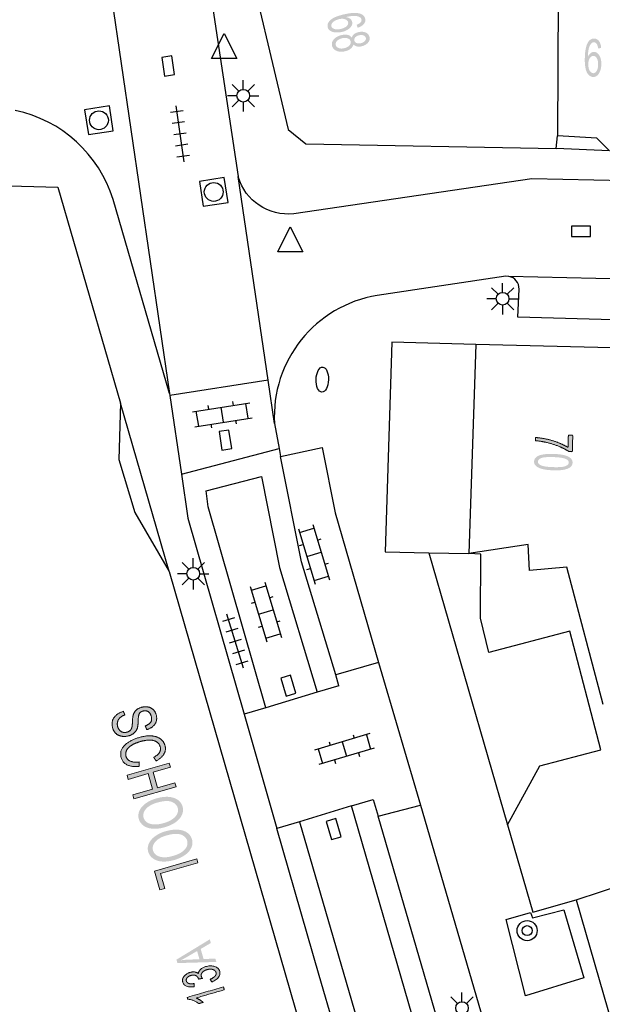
# Model space of a CAD drawing. Header units: metres. Extents: x 134521 to 134907, y 396000 to 396359.
# Tile 116 of 135: x 134842 to 134865, y 396242 to 396281. Entities that reach past the tile are written whole.
import ezdxf

# ---------------------------------------------------------------- set-up
doc = ezdxf.new("R2010")
doc.units = ezdxf.units.M
doc.header["$MEASUREMENT"] = 0

msp = doc.modelspace()

# ---------------------------------------------------------------- hatches: boundary and pattern name
at = {"linetype": 'Continuous', "lineweight": 0, "extrusion": (0, 0, -1)}
h = msp.add_hatch(color=251, dxfattribs=at)
edge = h.paths.add_edge_path()
edge.add_line((-134855.063, 396281.081), (-134855.021, 396281.196))
edge.add_spline(control_points=[(-134855.021, 396281.196), (-134855.123, 396281.237), (-134855.164, 396281.278), (-134855.23, 396281.344), (-134855.213, 396281.416), (-134855.2, 396281.473), (-134855.141, 396281.505), (-134855.066, 396281.547), (-134854.94, 396281.552), (-134854.814, 396281.556), (-134854.594, 396281.506), (-134854.703, 396281.486), (-134854.766, 396281.435), (-134854.828, 396281.383), (-134854.844, 396281.315), (-134854.873, 396281.195), (-134854.761, 396281.08), (-134854.649, 396280.965), (-134854.44, 396280.915), (-134854.302, 396280.883), (-134854.175, 396280.895), (-134854.048, 396280.906), (-134853.969, 396280.961), (-134853.89, 396281.015), (-134853.869, 396281.103), (-134853.834, 396281.252), (-134853.976, 396281.385), (-134854.119, 396281.519), (-134854.497, 396281.608), (-134854.92, 396281.708), (-134855.137, 396281.649), (-134855.325, 396281.597), (-134855.362, 396281.443), (-134855.389, 396281.328), (-134855.309, 396281.232), (-134855.23, 396281.136), (-134855.063, 396281.081)], knot_values=[0, 0, 0, 0.055556, 0.055556, 0.111111, 0.111111, 0.166667, 0.166667, 0.222222, 0.222222, 0.277778, 0.277778, 0.333333, 0.333333, 0.388889, 0.388889, 0.444444, 0.444444, 0.5, 0.5, 0.555556, 0.555556, 0.611111, 0.611111, 0.666667, 0.666667, 0.722222, 0.722222, 0.777778, 0.777778, 0.833333, 0.833333, 0.888889, 0.888889, 0.944444, 0.944444, 1, 1, 1], degree=2, periodic=0)
edge = h.paths.add_edge_path(flags=16)
edge.add_spline(control_points=[(-134854.319, 396281.421), (-134854.227, 396281.399), (-134854.148, 396281.353), (-134854.07, 396281.307), (-134854.036, 396281.249), (-134854.003, 396281.192), (-134854.015, 396281.14), (-134854.033, 396281.064), (-134854.138, 396281.031), (-134854.242, 396280.999), (-134854.4, 396281.036), (-134854.551, 396281.072), (-134854.626, 396281.146), (-134854.7, 396281.22), (-134854.681, 396281.302), (-134854.662, 396281.383), (-134854.561, 396281.419), (-134854.461, 396281.455), (-134854.319, 396281.421)], knot_values=[0, 0, 0, 0.111111, 0.111111, 0.222222, 0.222222, 0.333333, 0.333333, 0.444444, 0.444444, 0.555556, 0.555556, 0.666667, 0.666667, 0.777778, 0.777778, 0.888889, 0.888889, 1, 1, 1], degree=2, periodic=0)
h = msp.add_hatch(color=251, dxfattribs=at)
edge = h.paths.add_edge_path()
edge.add_spline(control_points=[(-134854.829, 396280.688), (-134854.852, 396280.772), (-134854.919, 396280.826), (-134854.987, 396280.88), (-134855.092, 396280.905), (-134855.251, 396280.943), (-134855.377, 396280.892), (-134855.504, 396280.841), (-134855.534, 396280.715), (-134855.564, 396280.587), (-134855.471, 396280.484), (-134855.379, 396280.38), (-134855.22, 396280.342), (-134855.118, 396280.318), (-134855.035, 396280.336), (-134854.951, 396280.354), (-134854.893, 396280.417), (-134854.871, 396280.317), (-134854.784, 396280.247), (-134854.698, 396280.177), (-134854.562, 396280.145), (-134854.375, 396280.101), (-134854.227, 396280.159), (-134854.078, 396280.217), (-134854.044, 396280.361), (-134854.01, 396280.505), (-134854.117, 396280.623), (-134854.225, 396280.742), (-134854.416, 396280.787), (-134854.558, 396280.821), (-134854.666, 396280.795), (-134854.773, 396280.769), (-134854.829, 396280.688)], knot_values=[0, 0, 0, 0.0625, 0.0625, 0.125, 0.125, 0.1875, 0.1875, 0.25, 0.25, 0.3125, 0.3125, 0.375, 0.375, 0.4375, 0.4375, 0.5, 0.5, 0.5625, 0.5625, 0.625, 0.625, 0.6875, 0.6875, 0.75, 0.75, 0.8125, 0.8125, 0.875, 0.875, 0.9375, 0.9375, 1, 1, 1], degree=2, periodic=0)
edge = h.paths.add_edge_path(flags=16)
edge.add_spline(control_points=[(-134854.443, 396280.663), (-134854.367, 396280.645), (-134854.301, 396280.604), (-134854.235, 396280.564), (-134854.206, 396280.506), (-134854.178, 396280.449), (-134854.191, 396280.395), (-134854.212, 396280.309), (-134854.307, 396280.273), (-134854.403, 396280.237), (-134854.531, 396280.267), (-134854.66, 396280.298), (-134854.732, 396280.375), (-134854.803, 396280.452), (-134854.782, 396280.538), (-134854.762, 396280.623), (-134854.666, 396280.658), (-134854.569, 396280.693), (-134854.443, 396280.663)], knot_values=[0, 0, 0, 0.111111, 0.111111, 0.222222, 0.222222, 0.333333, 0.333333, 0.444444, 0.444444, 0.555556, 0.555556, 0.666667, 0.666667, 0.777778, 0.777778, 0.888889, 0.888889, 1, 1, 1], degree=2, periodic=0)
edge = h.paths.add_edge_path(flags=16)
edge.add_spline(control_points=[(-134855.127, 396280.783), (-134855.024, 396280.759), (-134854.969, 396280.699), (-134854.913, 396280.64), (-134854.93, 396280.569), (-134854.946, 396280.5), (-134855.022, 396280.472), (-134855.097, 396280.443), (-134855.192, 396280.466), (-134855.29, 396280.489), (-134855.347, 396280.55), (-134855.403, 396280.611), (-134855.387, 396280.678), (-134855.371, 396280.747), (-134855.295, 396280.776), (-134855.219, 396280.805), (-134855.127, 396280.783)], knot_values=[0, 0, 0, 0.125, 0.125, 0.25, 0.25, 0.375, 0.375, 0.5, 0.5, 0.625, 0.625, 0.75, 0.75, 0.875, 0.875, 1, 1, 1], degree=2, periodic=0)
h = msp.add_hatch(color=251, dxfattribs=at)
edge = h.paths.add_edge_path()
edge.add_line((-134864.754, 396280.273), (-134864.632, 396280.261))
edge.add_spline(control_points=[(-134864.632, 396280.261), (-134864.617, 396280.37), (-134864.588, 396280.42), (-134864.539, 396280.5), (-134864.466, 396280.501), (-134864.407, 396280.502), (-134864.362, 396280.454), (-134864.303, 396280.391), (-134864.267, 396280.27), (-134864.232, 396280.149), (-134864.226, 396279.924), (-134864.273, 396280.024), (-134864.338, 396280.072), (-134864.403, 396280.12), (-134864.473, 396280.119), (-134864.596, 396280.117), (-134864.68, 396279.98), (-134864.764, 396279.843), (-134864.76, 396279.628), (-134864.758, 396279.487), (-134864.715, 396279.367), (-134864.673, 396279.246), (-134864.601, 396279.183), (-134864.528, 396279.12), (-134864.438, 396279.122), (-134864.285, 396279.124), (-134864.191, 396279.295), (-134864.097, 396279.466), (-134864.103, 396279.854), (-134864.111, 396280.289), (-134864.221, 396280.485), (-134864.318, 396280.655), (-134864.476, 396280.652), (-134864.594, 396280.65), (-134864.668, 396280.549), (-134864.742, 396280.449), (-134864.754, 396280.273)], knot_values=[0, 0, 0, 0.055556, 0.055556, 0.111111, 0.111111, 0.166667, 0.166667, 0.222222, 0.222222, 0.277778, 0.277778, 0.333333, 0.333333, 0.388889, 0.388889, 0.444444, 0.444444, 0.5, 0.5, 0.555556, 0.555556, 0.611111, 0.611111, 0.666667, 0.666667, 0.722222, 0.722222, 0.777778, 0.777778, 0.833333, 0.833333, 0.888889, 0.888889, 0.944444, 0.944444, 1, 1, 1], degree=2, periodic=0)
edge = h.paths.add_edge_path(flags=16)
edge.add_spline(control_points=[(-134864.241, 396279.636), (-134864.239, 396279.541), (-134864.264, 396279.454), (-134864.29, 396279.366), (-134864.337, 396279.32), (-134864.385, 396279.273), (-134864.438, 396279.272), (-134864.516, 396279.271), (-134864.574, 396279.364), (-134864.631, 396279.458), (-134864.634, 396279.619), (-134864.636, 396279.775), (-134864.583, 396279.865), (-134864.529, 396279.956), (-134864.445, 396279.957), (-134864.362, 396279.959), (-134864.303, 396279.87), (-134864.243, 396279.782), (-134864.241, 396279.636)], knot_values=[0, 0, 0, 0.111111, 0.111111, 0.222222, 0.222222, 0.333333, 0.333333, 0.444444, 0.444444, 0.555556, 0.555556, 0.666667, 0.666667, 0.777778, 0.777778, 0.888889, 0.888889, 1, 1, 1], degree=2, periodic=0)
h = msp.add_hatch(color=251, dxfattribs=at)
edge = h.paths.add_edge_path()
edge.add_line((-134863.449, 396264.864), (-134863.626, 396264.859))
edge.add_line((-134863.626, 396264.859), (-134863.605, 396264.212))
edge.add_line((-134863.605, 396264.212), (-134863.461, 396264.217))
edge.add_spline(control_points=[(-134863.461, 396264.217), (-134863.312, 396264.317), (-134863.063, 396264.419), (-134862.813, 396264.521), (-134862.548, 396264.581), (-134862.361, 396264.624), (-134862.138, 396264.642)], knot_values=[0, 0, 0, 0.333333, 0.333333, 0.666667, 0.666667, 1, 1, 1], degree=2, periodic=0)
edge.add_line((-134862.138, 396264.642), (-134862.142, 396264.768))
edge.add_spline(control_points=[(-134862.142, 396264.768), (-134862.319, 396264.76), (-134862.568, 396264.708), (-134862.817, 396264.655), (-134863.047, 396264.565), (-134863.276, 396264.474), (-134863.433, 396264.375)], knot_values=[0, 0, 0, 0.333333, 0.333333, 0.666667, 0.666667, 1, 1, 1], degree=2, periodic=0)
edge.add_line((-134863.433, 396264.375), (-134863.449, 396264.864))
h = msp.add_hatch(color=251, dxfattribs=at)
edge = h.paths.add_edge_path()
edge.add_spline(control_points=[(-134862.86, 396264.115), (-134863.126, 396264.106), (-134863.287, 396264.065), (-134863.448, 396264.023), (-134863.533, 396263.948), (-134863.619, 396263.873), (-134863.615, 396263.764), (-134863.612, 396263.684), (-134863.562, 396263.625), (-134863.511, 396263.565), (-134863.419, 396263.529), (-134863.326, 396263.493), (-134863.194, 396263.475), (-134863.062, 396263.456), (-134862.839, 396263.464), (-134862.575, 396263.473), (-134862.414, 396263.514), (-134862.253, 396263.555), (-134862.167, 396263.63), (-134862.081, 396263.705), (-134862.085, 396263.815), (-134862.09, 396263.959), (-134862.247, 396264.037), (-134862.438, 396264.129), (-134862.86, 396264.115)], knot_values=[0, 0, 0, 0.083333, 0.083333, 0.166667, 0.166667, 0.25, 0.25, 0.333333, 0.333333, 0.416667, 0.416667, 0.5, 0.5, 0.583333, 0.583333, 0.666667, 0.666667, 0.75, 0.75, 0.833333, 0.833333, 0.916667, 0.916667, 1, 1, 1], degree=2, periodic=0)
edge = h.paths.add_edge_path(flags=16)
edge.add_spline(control_points=[(-134862.856, 396263.989), (-134862.486, 396264.001), (-134862.363, 396263.948), (-134862.239, 396263.894), (-134862.236, 396263.81), (-134862.233, 396263.725), (-134862.354, 396263.664), (-134862.474, 396263.602), (-134862.843, 396263.59), (-134863.213, 396263.578), (-134863.337, 396263.631), (-134863.46, 396263.685), (-134863.463, 396263.771), (-134863.466, 396263.855), (-134863.36, 396263.909), (-134863.225, 396263.977), (-134862.856, 396263.989)], knot_values=[0, 0, 0, 0.125, 0.125, 0.25, 0.25, 0.375, 0.375, 0.5, 0.5, 0.625, 0.625, 0.75, 0.75, 0.875, 0.875, 1, 1, 1], degree=2, periodic=0)
h = msp.add_hatch(color=251, dxfattribs=at)
edge = h.paths.add_edge_path()
edge.add_line((-134845.737, 396253.87), (-134845.798, 396253.725))
edge.add_spline(control_points=[(-134845.798, 396253.725), (-134845.675, 396253.678), (-134845.605, 396253.616), (-134845.535, 396253.553), (-134845.509, 396253.457), (-134845.482, 396253.361), (-134845.512, 396253.258), (-134845.538, 396253.167), (-134845.596, 396253.108), (-134845.654, 396253.049), (-134845.73, 396253.034), (-134845.805, 396253.019), (-134845.884, 396253.042), (-134845.963, 396253.064), (-134846.012, 396253.114), (-134846.062, 396253.163), (-134846.081, 396253.251), (-134846.093, 396253.307), (-134846.101, 396253.489), (-134846.109, 396253.672), (-134846.139, 396253.752), (-134846.178, 396253.856), (-134846.259, 396253.925), (-134846.341, 396253.995), (-134846.457, 396254.028), (-134846.584, 396254.064), (-134846.71, 396254.045), (-134846.835, 396254.025), (-134846.921, 396253.942), (-134847.007, 396253.859), (-134847.042, 396253.737), (-134847.081, 396253.603), (-134847.05, 396253.484), (-134847.019, 396253.364), (-134846.918, 396253.276), (-134846.816, 396253.187), (-134846.67, 396253.14)], knot_values=[0, 0, 0, 0.055556, 0.055556, 0.111111, 0.111111, 0.166667, 0.166667, 0.222222, 0.222222, 0.277778, 0.277778, 0.333333, 0.333333, 0.388889, 0.388889, 0.444444, 0.444444, 0.5, 0.5, 0.555556, 0.555556, 0.611111, 0.611111, 0.666667, 0.666667, 0.722222, 0.722222, 0.777778, 0.777778, 0.833333, 0.833333, 0.888889, 0.888889, 0.944444, 0.944444, 1, 1, 1], degree=2, periodic=0)
edge.add_line((-134846.67, 396253.14), (-134846.609, 396253.288))
edge.add_spline(control_points=[(-134846.609, 396253.288), (-134846.766, 396253.346), (-134846.827, 396253.441), (-134846.888, 396253.535), (-134846.848, 396253.674), (-134846.806, 396253.819), (-134846.713, 396253.864), (-134846.62, 396253.909), (-134846.516, 396253.879), (-134846.425, 396253.853), (-134846.38, 396253.789), (-134846.334, 396253.726), (-134846.329, 396253.514), (-134846.323, 396253.302), (-134846.298, 396253.217), (-134846.261, 396253.092), (-134846.171, 396253.013), (-134846.082, 396252.933), (-134845.946, 396252.894), (-134845.812, 396252.855), (-134845.678, 396252.876), (-134845.543, 396252.897), (-134845.448, 396252.981), (-134845.352, 396253.065), (-134845.315, 396253.194), (-134845.268, 396253.357), (-134845.303, 396253.486), (-134845.338, 396253.616), (-134845.454, 396253.717), (-134845.569, 396253.818), (-134845.737, 396253.87)], knot_values=[0, 0, 0, 0.066667, 0.066667, 0.133333, 0.133333, 0.2, 0.2, 0.266667, 0.266667, 0.333333, 0.333333, 0.4, 0.4, 0.466667, 0.466667, 0.533333, 0.533333, 0.6, 0.6, 0.666667, 0.666667, 0.733333, 0.733333, 0.8, 0.8, 0.866667, 0.866667, 0.933333, 0.933333, 1, 1, 1], degree=2, periodic=0)
h = msp.add_hatch(color=251, dxfattribs=at)
edge = h.paths.add_edge_path()
edge.add_line((-134846.37, 396251.853), (-134846.359, 396251.677))
edge.add_spline(control_points=[(-134846.359, 396251.677), (-134846.071, 396251.649), (-134845.889, 396251.737), (-134845.708, 396251.826), (-134845.654, 396252.013), (-134845.598, 396252.208), (-134845.674, 396252.361), (-134845.75, 396252.515), (-134845.942, 396252.639), (-134846.133, 396252.762), (-134846.374, 396252.832), (-134846.637, 396252.907), (-134846.853, 396252.891), (-134847.07, 396252.876), (-134847.209, 396252.773), (-134847.349, 396252.669), (-134847.395, 396252.51), (-134847.446, 396252.33), (-134847.353, 396252.17), (-134847.26, 396252.01), (-134847.041, 396251.895)], knot_values=[0, 0, 0, 0.1, 0.1, 0.2, 0.2, 0.3, 0.3, 0.4, 0.4, 0.5, 0.5, 0.6, 0.6, 0.7, 0.7, 0.8, 0.8, 0.9, 0.9, 1, 1, 1], degree=2, periodic=0)
edge.add_line((-134847.041, 396251.895), (-134846.944, 396252.037))
edge.add_spline(control_points=[(-134846.944, 396252.037), (-134847.115, 396252.131), (-134847.176, 396252.235), (-134847.237, 396252.338), (-134847.203, 396252.459), (-134847.163, 396252.597), (-134847.043, 396252.664), (-134846.924, 396252.73), (-134846.756, 396252.723), (-134846.589, 396252.716), (-134846.423, 396252.668), (-134846.208, 396252.606), (-134846.061, 396252.516), (-134845.914, 396252.425), (-134845.862, 396252.308), (-134845.81, 396252.191), (-134845.841, 396252.082), (-134845.88, 396251.948), (-134846.014, 396251.886), (-134846.148, 396251.825), (-134846.37, 396251.853)], knot_values=[0, 0, 0, 0.1, 0.1, 0.2, 0.2, 0.3, 0.3, 0.4, 0.4, 0.5, 0.5, 0.6, 0.6, 0.7, 0.7, 0.8, 0.8, 0.9, 0.9, 1, 1, 1], degree=2, periodic=0)
for points in [[(-134846.154, 396250.38), (-134847.836, 396250.863), (-134847.79, 396251.023), (-134847.099, 396250.824), (-134846.92, 396251.447), (-134847.611, 396251.645), (-134847.565, 396251.805), (-134845.883, 396251.322), (-134845.929, 396251.162), (-134846.721, 396251.39), (-134846.9, 396250.767), (-134846.108, 396250.54)], [(-134847.194, 396246.759), (-134847.392, 396246.817), (-134847.222, 396247.408), (-134848.706, 396247.834), (-134848.66, 396247.993), (-134846.978, 396247.51)]]:
    msp.add_hatch(color=251, dxfattribs=at).paths.add_polyline_path(points)
h = msp.add_hatch(color=251, dxfattribs=at)
edge = h.paths.add_edge_path()
edge.add_spline(control_points=[(-134847.035, 396250.399), (-134847.454, 396250.519), (-134847.737, 396250.426), (-134848.02, 396250.333), (-134848.093, 396250.079), (-134848.14, 396249.913), (-134848.068, 396249.747), (-134847.995, 396249.582), (-134847.816, 396249.455), (-134847.637, 396249.327), (-134847.385, 396249.255), (-134847.129, 396249.181), (-134846.906, 396249.197), (-134846.683, 396249.213), (-134846.54, 396249.318), (-134846.398, 396249.424), (-134846.353, 396249.58), (-134846.304, 396249.75), (-134846.38, 396249.917), (-134846.457, 396250.083), (-134846.635, 396250.209), (-134846.814, 396250.335), (-134847.035, 396250.399)], knot_values=[0, 0, 0, 0.090909, 0.090909, 0.181818, 0.181818, 0.272727, 0.272727, 0.363636, 0.363636, 0.454545, 0.454545, 0.545455, 0.545455, 0.636364, 0.636364, 0.727273, 0.727273, 0.818182, 0.818182, 0.909091, 0.909091, 1, 1, 1], degree=2, periodic=0)
edge = h.paths.add_edge_path(flags=16)
edge.add_spline(control_points=[(-134847.079, 396250.234), (-134846.776, 396250.146), (-134846.634, 396249.979), (-134846.493, 396249.812), (-134846.544, 396249.636), (-134846.595, 396249.457), (-134846.805, 396249.391), (-134847.015, 396249.326), (-134847.339, 396249.419), (-134847.545, 396249.478), (-134847.684, 396249.572), (-134847.822, 396249.665), (-134847.879, 396249.785), (-134847.936, 396249.905), (-134847.902, 396250.024), (-134847.853, 396250.192), (-134847.656, 396250.268), (-134847.459, 396250.343), (-134847.079, 396250.234)], knot_values=[0, 0, 0, 0.111111, 0.111111, 0.222222, 0.222222, 0.333333, 0.333333, 0.444444, 0.444444, 0.555556, 0.555556, 0.666667, 0.666667, 0.777778, 0.777778, 0.888889, 0.888889, 1, 1, 1], degree=2, periodic=0)
h = msp.add_hatch(color=251, dxfattribs=at)
edge = h.paths.add_edge_path()
edge.add_spline(control_points=[(-134847.41, 396249.093), (-134847.829, 396249.213), (-134848.112, 396249.12), (-134848.395, 396249.028), (-134848.468, 396248.773), (-134848.516, 396248.607), (-134848.443, 396248.442), (-134848.37, 396248.276), (-134848.191, 396248.149), (-134848.012, 396248.022), (-134847.76, 396247.949), (-134847.504, 396247.876), (-134847.281, 396247.891), (-134847.058, 396247.907), (-134846.915, 396248.013), (-134846.773, 396248.118), (-134846.728, 396248.275), (-134846.679, 396248.444), (-134846.755, 396248.611), (-134846.832, 396248.777), (-134847.01, 396248.903), (-134847.189, 396249.029), (-134847.41, 396249.093)], knot_values=[0, 0, 0, 0.090909, 0.090909, 0.181818, 0.181818, 0.272727, 0.272727, 0.363636, 0.363636, 0.454545, 0.454545, 0.545455, 0.545455, 0.636364, 0.636364, 0.727273, 0.727273, 0.818182, 0.818182, 0.909091, 0.909091, 1, 1, 1], degree=2, periodic=0)
edge = h.paths.add_edge_path(flags=16)
edge.add_spline(control_points=[(-134847.454, 396248.928), (-134847.151, 396248.841), (-134847.009, 396248.674), (-134846.868, 396248.507), (-134846.919, 396248.33), (-134846.97, 396248.151), (-134847.18, 396248.086), (-134847.39, 396248.02), (-134847.714, 396248.113), (-134847.92, 396248.172), (-134848.059, 396248.266), (-134848.197, 396248.36), (-134848.254, 396248.479), (-134848.311, 396248.599), (-134848.277, 396248.718), (-134848.228, 396248.887), (-134848.031, 396248.962), (-134847.834, 396249.037), (-134847.454, 396248.928)], knot_values=[0, 0, 0, 0.111111, 0.111111, 0.222222, 0.222222, 0.333333, 0.333333, 0.444444, 0.444444, 0.555556, 0.555556, 0.666667, 0.666667, 0.777778, 0.777778, 0.888889, 0.888889, 1, 1, 1], degree=2, periodic=0)
h = msp.add_hatch(color=251, dxfattribs=at)
h.paths.add_polyline_path([(-134847.889, 396243.847), (-134849.437, 396243.893), (-134849.398, 396244.028), (-134848.931, 396244.007), (-134848.815, 396244.41), (-134849.219, 396244.647), (-134849.178, 396244.792), (-134847.849, 396243.984)])
edge = h.paths.add_edge_path(flags=16)
edge.add_line((-134848.766, 396243.999), (-134848.672, 396244.326))
edge.add_line((-134848.672, 396244.326), (-134848.301, 396244.11))
edge.add_spline(control_points=[(-134848.301, 396244.11), (-134848.131, 396244.012), (-134848.022, 396243.956), (-134848.165, 396243.977), (-134848.312, 396243.984)], knot_values=[0, 0, 0, 0.5, 0.5, 1, 1, 1], degree=2, periodic=0)
edge.add_line((-134848.312, 396243.984), (-134848.766, 396243.999))
h = msp.add_hatch(color=251, dxfattribs=at)
edge = h.paths.add_edge_path()
edge.add_line((-134849.253, 396243.094), (-134849.196, 396243.206))
edge.add_spline(control_points=[(-134849.196, 396243.206), (-134849.341, 396243.269), (-134849.393, 396243.337), (-134849.445, 396243.405), (-134849.425, 396243.475), (-134849.401, 396243.559), (-134849.298, 396243.591), (-134849.195, 396243.623), (-134849.067, 396243.586), (-134848.945, 396243.551), (-134848.881, 396243.475), (-134848.818, 396243.4), (-134848.841, 396243.318), (-134848.851, 396243.284), (-134848.885, 396243.24)], knot_values=[0, 0, 0, 0.142857, 0.142857, 0.285714, 0.285714, 0.428571, 0.428571, 0.571429, 0.571429, 0.714286, 0.714286, 0.857143, 0.857143, 1, 1, 1], degree=2, periodic=0)
edge.add_line((-134848.885, 396243.24), (-134848.726, 396243.209))
edge.add_spline(control_points=[(-134848.726, 396243.209), (-134848.725, 396243.221), (-134848.723, 396243.228), (-134848.701, 396243.303), (-134848.625, 396243.347), (-134848.548, 396243.39), (-134848.425, 396243.355), (-134848.328, 396243.327), (-134848.277, 396243.264), (-134848.226, 396243.202), (-134848.246, 396243.133), (-134848.266, 396243.064), (-134848.344, 396243.037), (-134848.422, 396243.009), (-134848.556, 396243.034)], knot_values=[0, 0, 0, 0.142857, 0.142857, 0.285714, 0.285714, 0.428571, 0.428571, 0.571429, 0.571429, 0.714286, 0.714286, 0.857143, 0.857143, 1, 1, 1], degree=2, periodic=0)
edge.add_line((-134848.556, 396243.034), (-134848.558, 396242.907))
edge.add_spline(control_points=[(-134848.558, 396242.907), (-134848.374, 396242.877), (-134848.254, 396242.926), (-134848.134, 396242.974), (-134848.102, 396243.088), (-134848.079, 396243.167), (-134848.11, 396243.248), (-134848.142, 396243.329), (-134848.219, 396243.389), (-134848.296, 396243.449), (-134848.394, 396243.477), (-134848.488, 396243.504), (-134848.574, 396243.493), (-134848.66, 396243.482), (-134848.724, 396243.429), (-134848.729, 396243.523), (-134848.808, 396243.597), (-134848.888, 396243.67), (-134849.027, 396243.711), (-134849.216, 396243.765), (-134849.373, 396243.711), (-134849.531, 396243.657), (-134849.571, 396243.517), (-134849.608, 396243.39), (-134849.519, 396243.274), (-134849.43, 396243.158), (-134849.253, 396243.094)], knot_values=[0, 0, 0, 0.076923, 0.076923, 0.153846, 0.153846, 0.230769, 0.230769, 0.307692, 0.307692, 0.384615, 0.384615, 0.461538, 0.461538, 0.538462, 0.538462, 0.615385, 0.615385, 0.692308, 0.692308, 0.769231, 0.769231, 0.846154, 0.846154, 0.923077, 0.923077, 1, 1, 1], degree=2, periodic=0)
h = msp.add_hatch(color=251, dxfattribs=at)
edge = h.paths.add_edge_path()
edge.add_line((-134849.723, 396242.901), (-134849.757, 396242.783))
edge.add_line((-134849.757, 396242.783), (-134848.629, 396242.458))
edge.add_spline(control_points=[(-134848.629, 396242.458), (-134848.702, 396242.433), (-134848.783, 396242.382), (-134848.864, 396242.33), (-134848.91, 396242.284)], knot_values=[0, 0, 0, 0.5, 0.5, 1, 1, 1], degree=2, periodic=0)
edge.add_line((-134848.91, 396242.284), (-134848.739, 396242.235))
edge.add_spline(control_points=[(-134848.739, 396242.235), (-134848.641, 396242.314), (-134848.52, 396242.359), (-134848.4, 396242.404), (-134848.298, 396242.408)], knot_values=[0, 0, 0, 0.5, 0.5, 1, 1, 1], degree=2, periodic=0)
edge.add_line((-134848.298, 396242.408), (-134848.276, 396242.484))
edge.add_line((-134848.276, 396242.484), (-134849.723, 396242.901))

# ---------------------------------------------------------------- linework, layer by layer
at = {"color": 251}
for p, q in [((134848.669, 396286.061), (134850.308, 396275.154)), ((134863.058, 396286.406), (134863.02, 396276.78)), ((134845.097, 396283.445), (134847.579, 396266.523)), ((134850.816, 396283.256), (134852.29, 396277.03)), ((134849.249, 396279.853), (134849.749, 396280.853)), ((134849.749, 396280.853), (134850.249, 396279.853)), ((134850.249, 396279.853), (134849.249, 396279.853)), ((134850.332, 396278.55), (134850.067, 396278.815)), ((134850.509, 396278.623), (134850.509, 396278.998)), ((134850.686, 396278.55), (134850.951, 396278.815)), ((134850.259, 396278.373), (134849.884, 396278.373)), ((134850.759, 396278.373), (134851.134, 396278.373)), ((134848.151, 396275.739), (134847.833, 396277.967)), ((134850.332, 396278.196), (134850.067, 396277.931)), ((134850.509, 396278.123), (134850.509, 396277.748)), ((134850.951, 396277.931), (134850.686, 396278.196)), ((134848.113, 396277.779), (134847.618, 396277.709)), ((134848.176, 396277.334), (134847.681, 396277.263)), ((134848.24, 396276.888), (134847.744, 396276.818)), ((134852.29, 396277.03), (134853, 396276.46)), ((134862.96, 396276.28), (134863.02, 396276.78)), ((134864.583, 396276.68), (134863.02, 396276.78)), ((134865.087, 396276.184), (134864.583, 396276.68)), ((134848.303, 396276.443), (134847.808, 396276.372)), ((134853, 396276.46), (134862.96, 396276.28)), ((134865.087, 396276.184), (134862.96, 396276.28)), ((134848.366, 396275.997), (134847.871, 396275.927)), ((134818.308, 396275.52), (134843.13, 396274.73)), ((134851.495, 396267.057), (134850.308, 396275.154)), ((134843.13, 396274.73), (134845.62, 396266.14)), ((134861.993, 396275.067), (134852.516, 396273.675)), ((134865.983, 396274.974), (134861.993, 396275.067)), ((134847.579, 396266.523), (134845.331, 396274.24)), ((134851.879, 396272.159), (134852.379, 396273.159)), ((134852.379, 396273.159), (134852.879, 396272.159)), ((134852.879, 396272.159), (134851.879, 396272.159)), ((134860.966, 396271.194), (134855.845, 396270.421)), ((134861.084, 396271.184), (134860.966, 396271.194)), ((134878.299, 396270.76), (134861.084, 396271.184)), ((134860.83, 396270.542), (134860.83, 396270.917)), ((134860.653, 396270.469), (134860.388, 396270.734)), ((134861.007, 396270.469), (134861.272, 396270.734)), ((134861.442, 396269.565), (134861.487, 396270.679)), ((134860.58, 396270.292), (134860.205, 396270.292)), ((134860.653, 396270.115), (134860.388, 396269.85)), ((134860.83, 396270.042), (134860.83, 396269.667)), ((134861.272, 396269.85), (134861.007, 396270.115)), ((134861.08, 396270.292), (134861.455, 396270.292)), ((134878.271, 396269.083), (134861.442, 396269.565)), ((134856.424, 396268.564), (134856.151, 396260.219)), ((134859.762, 396268.476), (134856.424, 396268.564)), ((134859.762, 396268.476), (134859.49, 396260.15)), ((134880.83, 396267.92), (134859.762, 396268.476)), ((134851.495, 396267.057), (134847.592, 396266.437)), ((134851.753, 396265.321), (134851.495, 396267.057)), ((134847.579, 396266.523), (134847.592, 396266.437)), ((134845.62, 396266.14), (134845.56, 396263.89)), ((134847.56, 396259.44), (134845.62, 396266.14)), ((134847.592, 396266.437), (134848.05, 396263.315)), ((134848.493, 396265.791), (134850.765, 396266.152)), ((134850.123, 396266.05), (134850.099, 396266.198)), ((134850.711, 396265.536), (134850.617, 396266.128)), ((134848.735, 396265.222), (134848.641, 396265.814)), ((134849.135, 396265.893), (134849.112, 396266.041)), ((134849.723, 396265.379), (134849.629, 396265.971)), ((134848.587, 396265.198), (134850.859, 396265.559)), ((134849.253, 396265.152), (134849.229, 396265.3)), ((134850.24, 396265.309), (134850.217, 396265.457)), ((134851.753, 396265.321), (134851.933, 396264.328)), ((134848.05, 396263.315), (134851.933, 396264.328)), ((134851.933, 396264.328), (134851.989, 396264.019)), ((134851.989, 396264.019), (134853.647, 396264.368)), ((134853.647, 396264.368), (134854.169, 396261.765)), ((134845.56, 396263.89), (134846.19, 396261.78)), ((134852.83, 396259.82), (134851.989, 396264.019)), ((134848.05, 396263.315), (134848.308, 396261.562)), ((134849.032, 396262.643), (134851.232, 396263.217)), ((134851.232, 396263.217), (134851.956, 396259.601)), ((134849.115, 396262.013), (134849.032, 396262.643)), ((134846.19, 396261.78), (134847.56, 396259.44)), ((134851.408, 396254.013), (134849.115, 396262.013)), ((134854.169, 396261.765), (134855.89, 396255.817)), ((134848.308, 396261.562), (134850.547, 396253.754)), ((134852.703, 396261.135), (134853.368, 396258.933)), ((134852.747, 396260.992), (134853.321, 396261.165)), ((134853.278, 396261.309), (134853.943, 396259.107)), ((134853.466, 396260.686), (134853.609, 396260.73)), ((134852.748, 396260.47), (134852.891, 396260.513)), ((134853.036, 396260.034), (134853.61, 396260.208)), ((134856.151, 396260.219), (134857.89, 396260.183)), ((134861.854, 396260.511), (134859.49, 396260.15)), ((134861.903, 396259.475), (134861.854, 396260.511)), ((134848.52, 396259.596), (134848.52, 396259.971)), ((134854.189, 396255.319), (134852.83, 396259.82)), ((134857.89, 396260.183), (134859.49, 396260.15)), ((134857.89, 396260.183), (134861.03, 396249.35)), ((134859.97, 396260.12), (134859.49, 396260.15)), ((134859.956, 396257.581), (134859.97, 396260.12)), ((134847.56, 396259.44), (134856.05, 396229.97)), ((134848.343, 396259.523), (134848.078, 396259.788)), ((134848.697, 396259.523), (134848.962, 396259.788)), ((134851.956, 396259.601), (134853.457, 396254.629)), ((134853.037, 396259.512), (134853.18, 396259.556)), ((134853.755, 396259.729), (134853.898, 396259.772)), ((134863.393, 396259.603), (134861.903, 396259.475)), ((134864.838, 396254.135), (134863.393, 396259.603)), ((134848.27, 396259.346), (134847.895, 396259.346)), ((134848.343, 396259.169), (134848.078, 396258.904)), ((134848.52, 396259.096), (134848.52, 396258.721)), ((134848.962, 396258.904), (134848.697, 396259.169)), ((134848.77, 396259.346), (134849.145, 396259.346)), ((134851.362, 396259.013), (134852.027, 396256.811)), ((134853.325, 396259.077), (134853.899, 396259.25)), ((134850.787, 396258.839), (134851.452, 396256.637)), ((134850.831, 396258.696), (134851.405, 396258.869)), ((134851.55, 396258.39), (134851.693, 396258.434)), ((134850.832, 396258.174), (134850.975, 396258.217)), ((134851.12, 396257.738), (134851.694, 396257.912)), ((134850.156, 396257.592), (134849.679, 396257.444)), ((134850.515, 396255.583), (134849.851, 396257.733)), ((134851.839, 396257.433), (134851.982, 396257.476)), ((134860.28, 396256.21), (134859.956, 396257.581)), ((134850.289, 396257.162), (134849.811, 396257.014)), ((134851.121, 396257.216), (134851.264, 396257.26)), ((134863.51, 396257.06), (134860.28, 396256.21)), ((134864.74, 396252.34), (134863.51, 396257.06)), ((134850.422, 396256.732), (134849.944, 396256.584)), ((134851.409, 396256.781), (134851.983, 396256.954)), ((134850.555, 396256.302), (134850.077, 396256.154)), ((134850.687, 396255.872), (134850.21, 396255.724)), ((134855.89, 396255.817), (134854.189, 396255.319)), ((134855.89, 396255.817), (134857.563, 396250.135)), ((134854.319, 396254.888), (134854.189, 396255.319)), ((134854.319, 396254.888), (134853.457, 396254.629)), ((134853.457, 396254.629), (134851.408, 396254.013)), ((134851.408, 396254.013), (134850.547, 396253.754)), ((134850.547, 396253.754), (134851.851, 396249.206)), ((134855.551, 396252.98), (134853.346, 396252.327)), ((134854.886, 396252.939), (134854.928, 396252.796)), ((134855.408, 396252.938), (134855.578, 396252.362)), ((134853.49, 396252.37), (134853.66, 396251.794)), ((134855.722, 396252.405), (134853.517, 396251.752)), ((134853.927, 396252.656), (134853.969, 396252.512)), ((134854.449, 396252.654), (134854.619, 396252.078)), ((134855.099, 396252.22), (134855.141, 396252.076)), ((134862.31, 396251.7), (134864.74, 396252.34)), ((134854.14, 396251.936), (134854.182, 396251.793)), ((134861.03, 396249.35), (134862.31, 396251.7)), ((134854.818, 396250.102), (134852.744, 396249.476)), ((134854.818, 396250.102), (134855.679, 396250.362)), ((134861.379, 396227.456), (134854.818, 396250.102)), ((134855.679, 396250.362), (134855.881, 396249.692)), ((134855.881, 396249.692), (134857.563, 396250.135)), ((134857.563, 396250.135), (134863.154, 396230.965)), ((134861.485, 396230.49), (134855.881, 396249.692)), ((134852.744, 396249.476), (134851.851, 396249.206)), ((134852.744, 396249.476), (134859.943, 396224.744)), ((134861.03, 396249.35), (134862.03, 396245.87)), ((134853.53, 396243.35), (134851.851, 396249.206)), ((134863.76, 396246.37), (134871.18, 396248.793)), ((134862.03, 396245.87), (134863.76, 396246.37)), ((134863.76, 396246.37), (134865.227, 396241.298)), ((134860.967, 396245.582), (134861.94, 396245.856)), ((134861.94, 396245.856), (134862.025, 396245.643)), ((134862.025, 396245.643), (134863.265, 396245.964)), ((134863.265, 396245.964), (134864.061, 396243.265)), ((134861.748, 396242.55), (134860.967, 396245.582)), ((134859.43, 396223.22), (134853.53, 396243.35)), ((134864.061, 396243.265), (134861.748, 396242.55)), ((134859.214, 396242.307), (134859.214, 396242.682)), ((134859.037, 396242.234), (134858.772, 396242.499)), ((134859.391, 396242.234), (134859.656, 396242.499))]:
    msp.add_line(p, q, dxfattribs=at)
at = {"color": 251, "flags": 128}
for points in [[(134847.323, 396279.526), (134847.381, 396279.156), (134847.776, 396279.218), (134847.66, 396279.958), (134847.265, 396279.896), (134847.323, 396279.526)], [(134863.952, 396272.776), (134864.327, 396272.776), (134864.327, 396273.176), (134863.577, 396273.176), (134863.577, 396272.776), (134863.952, 396272.776)], [(134849.602, 396264.636), (134849.66, 396264.266), (134850.055, 396264.328), (134849.939, 396265.068), (134849.544, 396265.006), (134849.602, 396264.636)], [(134852.113, 396254.835), (134852.221, 396254.476), (134852.604, 396254.592), (134852.388, 396255.31), (134852.005, 396255.194), (134852.113, 396254.835)], [(134853.919, 396249.126), (134854.024, 396248.766), (134854.408, 396248.878), (134854.198, 396249.598), (134853.814, 396249.486), (134853.919, 396249.126)]]:
    msp.add_lwpolyline(points, dxfattribs=at)
for points in [[(134844.196, 396277.813), (134844.351, 396276.826), (134845.338, 396276.981), (134845.183, 396277.968)], [(134848.764, 396274.96), (134848.919, 396273.973), (134849.906, 396274.128), (134849.751, 396275.115)]]:
    msp.add_lwpolyline(points, close=True, dxfattribs=at)
at = {"color": 251, "linetype": 'Continuous', "lineweight": 0, "flags": 128}
for points in [[(134845.883, 396251.322), (134847.565, 396251.805), (134847.611, 396251.645), (134846.92, 396251.447), (134847.099, 396250.824), (134847.79, 396251.023), (134847.836, 396250.863), (134846.154, 396250.38), (134846.108, 396250.54), (134846.9, 396250.767), (134846.721, 396251.39), (134845.929, 396251.162)], [(134846.978, 396247.51), (134848.66, 396247.993), (134848.706, 396247.834), (134847.222, 396247.408), (134847.392, 396246.817), (134847.194, 396246.759)]]:
    msp.add_lwpolyline(points, close=True, dxfattribs=at)
at = {"color": 251}
for centre, radius in [((134850.509, 396278.373), 0.25), ((134844.767, 396277.397), 0.375), ((134849.335, 396274.544), 0.375), ((134860.83, 396270.292), 0.25), ((134848.52, 396259.346), 0.25), ((134861.808, 396245.139), 0.4), ((134861.808, 396245.139), 0.2), ((134859.214, 396242.057), 0.25)]:
    msp.add_circle(centre, radius, dxfattribs=at)
for centre, radius, start, end in [((134840.366, 396272.702), 5.198, 17.2074, 78.1296), ((134860.984, 396270.691), 0.503, 358.6578, 78.5233), ((134856.619, 396265.609), 4.874, 99.1332, 183.383)]:
    msp.add_arc(centre, radius, start, end, dxfattribs=at)
at = {"color": 251, "extrusion": (0, 0, -1)}
msp.add_arc((-134852.299, 396275.739), 2.076, 264.0117, 343.6195, dxfattribs=at)
at = {"color": 251}
msp.add_ellipse((134853.655, 396267.074), major_axis=(0.015, 0.5), ratio=0.493984, dxfattribs=at)
at = {"color": 251, "linetype": 'Continuous', "lineweight": 0}
for points, knots in [([(134863.449, 396264.864), (134863.538, 396264.862), (134863.626, 396264.859), (134863.615, 396264.535), (134863.605, 396264.212), (134863.533, 396264.214), (134863.461, 396264.217), (134863.312, 396264.317), (134863.063, 396264.419), (134862.813, 396264.521), (134862.548, 396264.581), (134862.361, 396264.624), (134862.138, 396264.642), (134862.14, 396264.705), (134862.142, 396264.768), (134862.319, 396264.76), (134862.568, 396264.708), (134862.817, 396264.655), (134863.047, 396264.565), (134863.276, 396264.474), (134863.433, 396264.375), (134863.441, 396264.62), (134863.449, 396264.864)], [0, 0, 0, 0.066667, 0.066667, 0.133333, 0.133333, 0.2, 0.2, 0.266667, 0.266667, 0.333333, 0.333333, 0.4, 0.4, 0.6, 0.6, 0.666667, 0.666667, 0.733333, 0.733333, 0.8, 0.8, 1, 1, 1]), ([(134845.737, 396253.87), (134845.768, 396253.797), (134845.798, 396253.725), (134845.675, 396253.678), (134845.605, 396253.616), (134845.535, 396253.553), (134845.509, 396253.457), (134845.482, 396253.361), (134845.512, 396253.258), (134845.538, 396253.167), (134845.596, 396253.108), (134845.654, 396253.049), (134845.73, 396253.034), (134845.805, 396253.019), (134845.884, 396253.042), (134845.963, 396253.064), (134846.012, 396253.114), (134846.062, 396253.163), (134846.081, 396253.251), (134846.093, 396253.307), (134846.101, 396253.489), (134846.109, 396253.672), (134846.139, 396253.752), (134846.178, 396253.856), (134846.259, 396253.925), (134846.341, 396253.995), (134846.457, 396254.028), (134846.584, 396254.064), (134846.71, 396254.045), (134846.835, 396254.025), (134846.921, 396253.942), (134847.007, 396253.859), (134847.042, 396253.737), (134847.081, 396253.603), (134847.05, 396253.484), (134847.019, 396253.364), (134846.918, 396253.276), (134846.816, 396253.187), (134846.67, 396253.14), (134846.639, 396253.214), (134846.609, 396253.288), (134846.766, 396253.346), (134846.827, 396253.441), (134846.888, 396253.535), (134846.848, 396253.674), (134846.806, 396253.819), (134846.713, 396253.864), (134846.62, 396253.909), (134846.516, 396253.879), (134846.425, 396253.853), (134846.38, 396253.789), (134846.334, 396253.726), (134846.329, 396253.514), (134846.323, 396253.302), (134846.298, 396253.217), (134846.261, 396253.092), (134846.171, 396253.013), (134846.082, 396252.933), (134845.946, 396252.894), (134845.812, 396252.855), (134845.678, 396252.876), (134845.543, 396252.897), (134845.448, 396252.981), (134845.352, 396253.065), (134845.315, 396253.194), (134845.268, 396253.357), (134845.303, 396253.486), (134845.338, 396253.616), (134845.454, 396253.717), (134845.569, 396253.818), (134845.737, 396253.87)], [0, 0, 0, 0.25, 0.25, 0.263889, 0.263889, 0.277778, 0.277778, 0.291667, 0.291667, 0.305556, 0.305556, 0.319444, 0.319444, 0.333333, 0.333333, 0.347222, 0.347222, 0.361111, 0.361111, 0.375, 0.375, 0.388889, 0.388889, 0.402778, 0.402778, 0.416667, 0.416667, 0.430556, 0.430556, 0.444444, 0.444444, 0.458333, 0.458333, 0.472222, 0.472222, 0.486111, 0.486111, 0.5, 0.5, 0.75, 0.75, 0.766667, 0.766667, 0.783333, 0.783333, 0.8, 0.8, 0.816667, 0.816667, 0.833333, 0.833333, 0.85, 0.85, 0.866667, 0.866667, 0.883333, 0.883333, 0.9, 0.9, 0.916667, 0.916667, 0.933333, 0.933333, 0.95, 0.95, 0.966667, 0.966667, 0.983333, 0.983333, 1, 1, 1]), ([(134846.37, 396251.853), (134846.365, 396251.765), (134846.359, 396251.677), (134846.071, 396251.649), (134845.889, 396251.737), (134845.708, 396251.826), (134845.654, 396252.013), (134845.598, 396252.208), (134845.674, 396252.361), (134845.75, 396252.515), (134845.942, 396252.639), (134846.133, 396252.762), (134846.374, 396252.832), (134846.637, 396252.907), (134846.853, 396252.891), (134847.07, 396252.876), (134847.209, 396252.773), (134847.349, 396252.669), (134847.395, 396252.51), (134847.446, 396252.33), (134847.353, 396252.17), (134847.26, 396252.01), (134847.041, 396251.895), (134846.992, 396251.966), (134846.944, 396252.037), (134847.115, 396252.131), (134847.176, 396252.235), (134847.237, 396252.338), (134847.203, 396252.459), (134847.163, 396252.597), (134847.043, 396252.664), (134846.924, 396252.73), (134846.756, 396252.723), (134846.589, 396252.716), (134846.423, 396252.668), (134846.208, 396252.606), (134846.061, 396252.516), (134845.914, 396252.425), (134845.862, 396252.308), (134845.81, 396252.191), (134845.841, 396252.082), (134845.88, 396251.948), (134846.014, 396251.886), (134846.148, 396251.825), (134846.37, 396251.853)], [0, 0, 0, 0.25, 0.25, 0.275, 0.275, 0.3, 0.3, 0.325, 0.325, 0.35, 0.35, 0.375, 0.375, 0.4, 0.4, 0.425, 0.425, 0.45, 0.45, 0.475, 0.475, 0.5, 0.5, 0.75, 0.75, 0.775, 0.775, 0.8, 0.8, 0.825, 0.825, 0.85, 0.85, 0.875, 0.875, 0.9, 0.9, 0.925, 0.925, 0.95, 0.95, 0.975, 0.975, 1, 1, 1]), ([(134849.253, 396243.094), (134849.224, 396243.15), (134849.196, 396243.206), (134849.341, 396243.269), (134849.393, 396243.337), (134849.445, 396243.405), (134849.425, 396243.475), (134849.401, 396243.559), (134849.298, 396243.591), (134849.195, 396243.623), (134849.067, 396243.586), (134848.945, 396243.551), (134848.881, 396243.475), (134848.818, 396243.4), (134848.841, 396243.318), (134848.851, 396243.284), (134848.885, 396243.24), (134848.805, 396243.224), (134848.726, 396243.209), (134848.725, 396243.221), (134848.723, 396243.228), (134848.701, 396243.303), (134848.625, 396243.347), (134848.548, 396243.39), (134848.425, 396243.355), (134848.328, 396243.327), (134848.277, 396243.264), (134848.226, 396243.202), (134848.246, 396243.133), (134848.266, 396243.064), (134848.344, 396243.037), (134848.422, 396243.009), (134848.556, 396243.034), (134848.557, 396242.97), (134848.558, 396242.907), (134848.374, 396242.877), (134848.254, 396242.926), (134848.134, 396242.974), (134848.102, 396243.088), (134848.079, 396243.167), (134848.11, 396243.248), (134848.142, 396243.329), (134848.219, 396243.389), (134848.296, 396243.449), (134848.394, 396243.477), (134848.488, 396243.504), (134848.574, 396243.493), (134848.66, 396243.482), (134848.724, 396243.429), (134848.729, 396243.523), (134848.808, 396243.597), (134848.888, 396243.67), (134849.027, 396243.711), (134849.216, 396243.765), (134849.373, 396243.711), (134849.531, 396243.657), (134849.571, 396243.517), (134849.608, 396243.39), (134849.519, 396243.274), (134849.43, 396243.158), (134849.253, 396243.094)], [0, 0, 0, 0.166667, 0.166667, 0.190476, 0.190476, 0.214286, 0.214286, 0.238095, 0.238095, 0.261905, 0.261905, 0.285714, 0.285714, 0.309524, 0.309524, 0.333333, 0.333333, 0.5, 0.5, 0.52381, 0.52381, 0.547619, 0.547619, 0.571429, 0.571429, 0.595238, 0.595238, 0.619048, 0.619048, 0.642857, 0.642857, 0.666667, 0.666667, 0.833333, 0.833333, 0.846154, 0.846154, 0.858974, 0.858974, 0.871795, 0.871795, 0.884615, 0.884615, 0.897436, 0.897436, 0.910256, 0.910256, 0.923077, 0.923077, 0.935897, 0.935897, 0.948718, 0.948718, 0.961538, 0.961538, 0.974359, 0.974359, 0.987179, 0.987179, 1, 1, 1]), ([(134849.723, 396242.901), (134849.74, 396242.842), (134849.757, 396242.783), (134849.193, 396242.621), (134848.629, 396242.458), (134848.702, 396242.433), (134848.783, 396242.382), (134848.864, 396242.33), (134848.91, 396242.284), (134848.825, 396242.259), (134848.739, 396242.235), (134848.641, 396242.314), (134848.52, 396242.359), (134848.4, 396242.404), (134848.298, 396242.408), (134848.287, 396242.446), (134848.276, 396242.484), (134848.999, 396242.693), (134849.723, 396242.901)], [0, 0, 0, 0.1, 0.1, 0.2, 0.2, 0.3, 0.3, 0.4, 0.4, 0.6, 0.6, 0.7, 0.7, 0.8, 0.8, 0.9, 0.9, 1, 1, 1])]:
    msp.add_open_spline(points, degree=2, knots=knots, dxfattribs=at)

doc.saveas('drawing.dxf')
